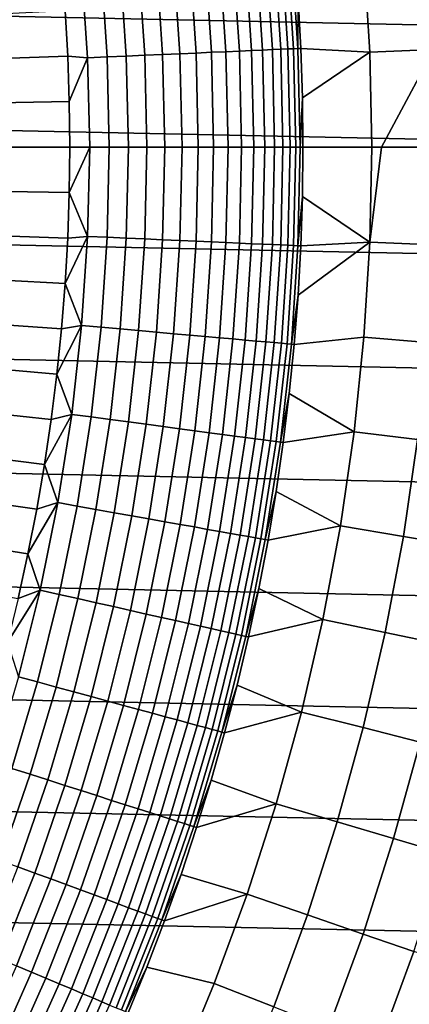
# Model space of a CAD drawing. Header units: metres. Extents: x -29 to 117, y -464 to 29.
# Tile 226 of 256: x 20.62 to 24.73, y -9.07 to 1.35. Entities that reach past the tile are written whole.
import ezdxf

# ---------------------------------------------------------------- set-up
doc = ezdxf.new("R2010")
doc.units = ezdxf.units.M
doc.layers.add('solid_24_501_056_XXX', color=7, linetype='CONTINUOUS')

msp = doc.modelspace()

# ---------------------------------------------------------------- linework, layer by layer
at = {"layer": 'solid_24_501_056_XXX'}
for points in [[(28.874641, 1.210391, -99.5), (-28.798632, 2.418251, -99.5), (-28.672085, 3.622384, -99.5), (28.798632, 2.418251, -99.5)], [(28.9, 0, -99.5), (-28.874641, 1.210391, -99.5), (-28.798632, 2.418251, -99.5), (28.874641, 1.210391, -99.5)], [(23.557653, 1.043055, 121.193291), (23.488459, 2.084068, 121.193291), (23.443235, 2.080055, 121.403885), (23.512297, 1.041047, 121.403885)], [(23.488459, 2.084068, 121.193291), (23.557653, 1.043055, 121.193291), (23.558895, 1.56594, 120.980194), (23.518488, 2.086727, 120.980194)], [(22.48255, 0.995453, 123.006828), (22.416512, 1.988957, 123.006828), (22.244411, 1.973687, 123.135521), (22.309942, 0.98781, 123.135521)], [(22.645485, 1.002667, 122.866074), (22.578968, 2.003371, 122.866074), (22.416512, 1.988957, 123.006828), (22.48255, 0.995453, 123.006828)], [(22.797907, 1.009416, 122.713974), (22.730944, 2.016855, 122.713974), (22.578968, 2.003371, 122.866074), (22.645485, 1.002667, 122.866074)], [(22.939034, 1.015664, 122.551315), (22.871655, 2.029341, 122.551315), (22.730944, 2.016855, 122.713974), (22.797907, 1.009416, 122.713974)], [(23.068132, 1.02138, 122.378937), (23.000376, 2.040761, 122.378937), (22.871655, 2.029341, 122.551315), (22.939034, 1.015664, 122.551315)], [(23.184542, 1.026535, 122.197731), (23.116442, 2.05106, 122.197731), (23.000376, 2.040761, 122.378937), (23.068132, 1.02138, 122.378937)], [(23.287657, 1.0311, 122.008636), (23.219255, 2.060182, 122.008636), (23.116442, 2.05106, 122.197731), (23.184542, 1.026535, 122.197731)], [(23.376949, 1.035054, 121.812614), (23.308285, 2.068081, 121.812614), (23.219255, 2.060182, 122.008636), (23.287657, 1.0311, 122.008636)], [(23.45196, 1.038375, 121.610687), (23.383074, 2.074717, 121.610687), (23.308285, 2.068081, 121.812614), (23.376949, 1.035054, 121.812614)], [(23.512297, 1.041047, 121.403885), (23.443235, 2.080055, 121.403885), (23.383074, 2.074717, 121.610687), (23.45196, 1.038375, 121.610687)], [(24.318119, 1.005805, 113.790924), (24.255781, 2.009891, 113.790924), (23.558895, 1.56594, 120.980194), (23.58777, 1.044386, 120.980194)], [(24.992455, 1.033696, 106.589211), (24.928387, 2.065625, 106.589211), (24.255781, 2.009891, 113.790924), (24.318119, 1.005805, 113.790924)], [(21.334473, 0.94462, 123.577095), (21.271807, 1.88739, 123.577095), (21.098953, 1.443016, 123.621208), (21.126331, 0.962416, 123.621208)], [(21.541252, 0.953775, 123.517342), (21.47798, 1.905683, 123.517342), (21.271807, 1.88739, 123.577095), (21.334473, 0.94462, 123.577095)], [(21.743216, 0.962718, 123.442886), (21.67935, 1.92355, 123.442886), (21.47798, 1.905683, 123.517342), (21.541252, 0.953775, 123.517342)], [(21.93932, 0.9714, 123.354111), (21.874878, 1.940899, 123.354111), (21.67935, 1.92355, 123.442886), (21.743216, 0.962718, 123.442886)], [(22.128555, 0.979779, 123.25148), (22.063557, 1.95764, 123.25148), (21.874878, 1.940899, 123.354111), (21.93932, 0.9714, 123.354111)], [(22.309942, 0.98781, 123.135521), (22.244411, 1.973687, 123.135521), (22.063557, 1.95764, 123.25148), (22.128555, 0.979779, 123.25148)], [(23.557653, 1.043055, 121.193291), (23.58777, 1.044386, 120.980194), (23.558895, 1.56594, 120.980194)], [(21.126331, 0.962416, 123.621208), (21.098953, 1.443016, 123.621208), (19.778769, 1.372789, 123.854294), (19.805199, 0.915594, 123.854294)], [(28.874641, -1.210391, -99.5), (-28.9, 0, -99.5), (-28.874641, 1.210391, -99.5), (28.9, 0, -99.5)], [(23.580734, 0, 121.193291), (23.557653, 1.043055, 121.193291), (23.512297, 1.041047, 121.403885), (23.535334, 0, 121.403885)], [(23.557653, 1.043055, 121.193291), (23.580734, 0, 121.193291), (23.605103, 0.522321, 120.980194), (23.58777, 1.044386, 120.980194)], [(24.318119, 1.005805, 113.790924), (23.58777, 1.044386, 120.980194), (23.605103, 0.522321, 120.980194)], [(21.142763, 0.481328, 123.621208), (21.126331, 0.962416, 123.621208), (19.805199, 0.915594, 123.854294), (19.821062, 0.457917, 123.854294)], [(21.334473, 0.94462, 123.577095), (21.126331, 0.962416, 123.621208), (21.142763, 0.481328, 123.621208)], [(21.358715, 0, 123.576256), (21.334473, 0.94462, 123.577095), (21.142763, 0.481328, 123.621208), (21.148241, 0, 123.621208)], [(21.565426, 0, 123.516327), (21.541252, 0.953775, 123.517342), (21.334473, 0.94462, 123.577095), (21.358715, 0, 123.576256)], [(21.767307, 0, 123.441742), (21.743216, 0.962718, 123.442886), (21.541252, 0.953775, 123.517342), (21.565426, 0, 123.516327)], [(21.963322, 0, 123.352867), (21.93932, 0.9714, 123.354111), (21.743216, 0.962718, 123.442886), (21.767307, 0, 123.441742)], [(22.15246, 0, 123.250168), (22.128555, 0.979779, 123.25148), (21.93932, 0.9714, 123.354111), (21.963322, 0, 123.352867)], [(22.333748, 0, 123.134178), (22.309942, 0.98781, 123.135521), (22.128555, 0.979779, 123.25148), (22.15246, 0, 123.250168)], [(22.504576, 0, 123.006828), (22.48255, 0.995453, 123.006828), (22.309942, 0.98781, 123.135521), (22.333748, 0, 123.134178)], [(22.667671, 0, 122.866074), (22.645485, 1.002667, 122.866074), (22.48255, 0.995453, 123.006828), (22.504576, 0, 123.006828)], [(22.820244, 0, 122.713974), (22.797907, 1.009416, 122.713974), (22.645485, 1.002667, 122.866074), (22.667671, 0, 122.866074)], [(22.961508, 0, 122.551315), (22.939034, 1.015664, 122.551315), (22.797907, 1.009416, 122.713974), (22.820244, 0, 122.713974)], [(23.090733, 0, 122.378937), (23.068132, 1.02138, 122.378937), (22.939034, 1.015664, 122.551315), (22.961508, 0, 122.551315)], [(23.207256, 0, 122.197731), (23.184542, 1.026535, 122.197731), (23.068132, 1.02138, 122.378937), (23.090733, 0, 122.378937)], [(23.310472, 0, 122.008636), (23.287657, 1.0311, 122.008636), (23.184542, 1.026535, 122.197731), (23.207256, 0, 122.197731)], [(23.399853, 0, 121.812614), (23.376949, 1.035054, 121.812614), (23.287657, 1.0311, 122.008636), (23.310472, 0, 122.008636)], [(23.474936, 0, 121.610687), (23.45196, 1.038375, 121.610687), (23.376949, 1.035054, 121.812614), (23.399853, 0, 121.812614)], [(23.535334, 0, 121.403885), (23.512297, 1.041047, 121.403885), (23.45196, 1.038375, 121.610687), (23.474936, 0, 121.610687)], [(24.338911, 0, 113.790924), (24.318119, 1.005805, 113.790924), (23.605103, 0.522321, 120.980194), (23.61088, 0, 120.980194)], [(24.440449, 0, 112.7435), (24.992455, 1.033696, 106.589211), (24.318119, 1.005805, 113.790924), (24.338911, 0, 113.790924)], [(24.440449, 0, 112.7435), (25.013823, 0, 106.589211), (24.992455, 1.033696, 106.589211)], [(23.580734, 0, 121.193291), (23.61088, 0, 120.980194), (23.605103, 0.522321, 120.980194)], [(19.821062, 0.457917, 123.854294), (19.826351, 0, 123.854294), (21.148241, 0, 123.621208), (21.142763, 0.481328, 123.621208)], [(28.798632, -2.418251, -99.5), (-28.874641, -1.210391, -99.5), (-28.9, 0, -99.5), (28.874641, -1.210391, -99.5)], [(21.142761, -0.481347, 123.621208), (21.148241, 0, 123.621208), (19.826351, 0, 123.854294), (19.821064, -0.457913, 123.854294)], [(21.358715, 0, 123.576256), (21.148241, 0, 123.621208), (21.142761, -0.481347, 123.621208)], [(21.334473, -0.94462, 123.577095), (21.358715, 0, 123.576256), (21.142761, -0.481347, 123.621208)], [(21.541252, -0.953775, 123.517342), (21.565426, 0, 123.516327), (21.358715, 0, 123.576256), (21.334473, -0.94462, 123.577095)], [(21.743216, -0.962717, 123.442886), (21.767307, 0, 123.441742), (21.565426, 0, 123.516327), (21.541252, -0.953775, 123.517342)], [(21.93932, -0.9714, 123.354111), (21.963322, 0, 123.352867), (21.767307, 0, 123.441742), (21.743216, -0.962717, 123.442886)], [(22.128555, -0.979779, 123.25148), (22.15246, 0, 123.250168), (21.963322, 0, 123.352867), (21.93932, -0.9714, 123.354111)], [(22.309942, -0.98781, 123.135521), (22.333748, 0, 123.134178), (22.15246, 0, 123.250168), (22.128555, -0.979779, 123.25148)], [(22.48255, -0.995453, 123.006828), (22.504576, 0, 123.006828), (22.333748, 0, 123.134178), (22.309942, -0.98781, 123.135521)], [(22.645485, -1.002667, 122.866074), (22.667671, 0, 122.866074), (22.504576, 0, 123.006828), (22.48255, -0.995453, 123.006828)], [(22.797907, -1.009416, 122.713974), (22.820244, 0, 122.713974), (22.667671, 0, 122.866074), (22.645485, -1.002667, 122.866074)], [(22.939034, -1.015664, 122.551315), (22.961508, 0, 122.551315), (22.820244, 0, 122.713974), (22.797907, -1.009416, 122.713974)], [(23.068132, -1.02138, 122.378937), (23.090733, 0, 122.378937), (22.961508, 0, 122.551315), (22.939034, -1.015664, 122.551315)], [(23.184542, -1.026535, 122.197731), (23.207256, 0, 122.197731), (23.090733, 0, 122.378937), (23.068132, -1.02138, 122.378937)], [(23.287657, -1.0311, 122.008636), (23.310472, 0, 122.008636), (23.207256, 0, 122.197731), (23.184542, -1.026535, 122.197731)], [(23.376949, -1.035054, 121.812614), (23.399853, 0, 121.812614), (23.310472, 0, 122.008636), (23.287657, -1.0311, 122.008636)], [(23.45196, -1.038375, 121.610687), (23.474936, 0, 121.610687), (23.399853, 0, 121.812614), (23.376949, -1.035054, 121.812614)], [(23.512297, -1.041047, 121.403885), (23.535334, 0, 121.403885), (23.474936, 0, 121.610687), (23.45196, -1.038375, 121.610687)], [(23.557653, -1.043055, 121.193291), (23.580734, 0, 121.193291), (23.535334, 0, 121.403885), (23.512297, -1.041047, 121.403885)], [(23.580734, 0, 121.193291), (23.557653, -1.043055, 121.193291), (23.605103, -0.522321, 120.980194), (23.61088, 0, 120.980194)], [(24.318119, -1.005805, 113.790924), (24.338911, 0, 113.790924), (23.61088, 0, 120.980194), (23.605103, -0.522321, 120.980194)], [(24.318119, -1.005805, 113.790924), (24.440449, 0, 112.7435), (24.338911, 0, 113.790924)], [(24.992455, -1.033696, 106.589211), (25.013823, 0, 106.589211), (24.440449, 0, 112.7435), (24.318119, -1.005805, 113.790924)], [(21.142761, -0.481347, 123.621208), (19.821064, -0.457913, 123.854294), (19.805199, -0.915587, 123.854294), (21.126329, -0.962452, 123.621208)], [(21.334473, -0.94462, 123.577095), (21.142761, -0.481347, 123.621208), (21.126329, -0.962452, 123.621208)], [(23.557653, -1.043055, 121.193291), (23.58777, -1.044386, 120.980194), (23.605103, -0.522321, 120.980194)], [(24.318119, -1.005805, 113.790924), (23.605103, -0.522321, 120.980194), (23.58777, -1.044386, 120.980194)], [(21.126329, -0.962452, 123.621208), (19.805199, -0.915587, 123.854294), (19.778769, -1.372779, 123.854294), (21.098949, -1.443066, 123.621208)], [(21.334473, -0.94462, 123.577095), (21.126329, -0.962452, 123.621208), (21.098949, -1.443066, 123.621208)], [(21.271807, -1.88739, 123.577095), (21.334473, -0.94462, 123.577095), (21.098949, -1.443066, 123.621208)], [(21.47798, -1.905683, 123.517342), (21.541252, -0.953775, 123.517342), (21.334473, -0.94462, 123.577095), (21.271807, -1.88739, 123.577095)], [(21.67935, -1.92355, 123.442886), (21.743216, -0.962717, 123.442886), (21.541252, -0.953775, 123.517342), (21.47798, -1.905683, 123.517342)], [(21.874878, -1.940899, 123.354111), (21.93932, -0.9714, 123.354111), (21.743216, -0.962717, 123.442886), (21.67935, -1.92355, 123.442886)], [(22.063557, -1.95764, 123.25148), (22.128555, -0.979779, 123.25148), (21.93932, -0.9714, 123.354111), (21.874878, -1.940899, 123.354111)], [(22.244411, -1.973687, 123.135521), (22.309942, -0.98781, 123.135521), (22.128555, -0.979779, 123.25148), (22.063557, -1.95764, 123.25148)], [(22.416512, -1.988957, 123.006828), (22.48255, -0.995453, 123.006828), (22.309942, -0.98781, 123.135521), (22.244411, -1.973687, 123.135521)], [(22.578968, -2.003371, 122.866074), (22.645485, -1.002667, 122.866074), (22.48255, -0.995453, 123.006828), (22.416512, -1.988957, 123.006828)], [(22.730944, -2.016855, 122.713974), (22.797907, -1.009416, 122.713974), (22.645485, -1.002667, 122.866074), (22.578968, -2.003371, 122.866074)], [(22.871655, -2.029341, 122.551315), (22.939034, -1.015664, 122.551315), (22.797907, -1.009416, 122.713974), (22.730944, -2.016855, 122.713974)], [(23.000376, -2.040761, 122.378937), (23.068132, -1.02138, 122.378937), (22.939034, -1.015664, 122.551315), (22.871655, -2.029341, 122.551315)], [(23.116442, -2.05106, 122.197731), (23.184542, -1.026535, 122.197731), (23.068132, -1.02138, 122.378937), (23.000376, -2.040761, 122.378937)], [(23.219255, -2.060182, 122.008636), (23.287657, -1.0311, 122.008636), (23.184542, -1.026535, 122.197731), (23.116442, -2.05106, 122.197731)], [(23.308285, -2.068081, 121.812614), (23.376949, -1.035054, 121.812614), (23.287657, -1.0311, 122.008636), (23.219255, -2.060182, 122.008636)], [(23.383074, -2.074717, 121.610687), (23.45196, -1.038375, 121.610687), (23.376949, -1.035054, 121.812614), (23.308285, -2.068081, 121.812614)], [(23.443235, -2.080055, 121.403885), (23.512297, -1.041047, 121.403885), (23.45196, -1.038375, 121.610687), (23.383074, -2.074717, 121.610687)], [(23.488459, -2.084068, 121.193291), (23.557653, -1.043055, 121.193291), (23.512297, -1.041047, 121.403885), (23.443235, -2.080055, 121.403885)], [(24.318119, -1.005805, 113.790924), (23.558895, -1.56594, 120.980194), (23.518488, -2.086728, 120.980194), (24.255781, -2.009891, 113.790924)], [(24.318119, -1.005805, 113.790924), (23.58777, -1.044386, 120.980194), (23.558895, -1.56594, 120.980194)], [(24.928387, -2.065625, 106.589211), (24.992455, -1.033696, 106.589211), (24.318119, -1.005805, 113.790924), (24.255781, -2.009891, 113.790924)], [(23.557653, -1.043055, 121.193291), (23.488459, -2.084068, 121.193291), (23.558895, -1.56594, 120.980194), (23.58777, -1.044386, 120.980194)], [(-28.874641, -1.210391, -99.5), (28.798632, -2.418251, -99.5), (28.672085, -3.622384, -99.5), (-28.798632, -2.418251, -99.5)], [(21.098949, -1.443066, 123.621208), (19.778769, -1.372779, 123.854294), (19.741785, -1.829245, 123.854294), (21.060637, -1.922939, 123.621208)], [(21.271807, -1.88739, 123.577095), (21.098949, -1.443066, 123.621208), (21.060637, -1.922939, 123.621208)], [(23.488459, -2.084068, 121.193291), (23.518488, -2.086728, 120.980194), (23.558895, -1.56594, 120.980194)], [(21.060637, -1.922939, 123.621208), (19.741785, -1.829245, 123.854294), (19.694267, -2.284742, 123.854294), (21.01141, -2.401824, 123.621208)], [(21.271807, -1.88739, 123.577095), (21.060637, -1.922939, 123.621208), (21.01141, -2.401824, 123.621208)], [(21.167501, -2.826466, 123.577095), (21.271807, -1.88739, 123.577095), (21.01141, -2.401824, 123.621208)], [(21.372663, -2.853861, 123.517342), (21.47798, -1.905683, 123.517342), (21.271807, -1.88739, 123.577095), (21.167501, -2.826466, 123.577095)], [(21.573046, -2.880618, 123.442886), (21.67935, -1.92355, 123.442886), (21.47798, -1.905683, 123.517342), (21.372663, -2.853861, 123.517342)], [(21.767616, -2.906599, 123.354111), (21.874878, -1.940899, 123.354111), (21.67935, -1.92355, 123.442886), (21.573046, -2.880618, 123.442886)], [(21.955368, -2.931669, 123.25148), (22.063557, -1.95764, 123.25148), (21.874878, -1.940899, 123.354111), (21.767616, -2.906599, 123.354111)], [(22.135338, -2.9557, 123.135521), (22.244411, -1.973687, 123.135521), (22.063557, -1.95764, 123.25148), (21.955368, -2.931669, 123.25148)], [(22.306593, -2.978567, 123.006828), (22.416512, -1.988957, 123.006828), (22.244411, -1.973687, 123.135521), (22.135338, -2.9557, 123.135521)], [(22.468252, -3.000154, 122.866074), (22.578968, -2.003371, 122.866074), (22.416512, -1.988957, 123.006828), (22.306593, -2.978567, 123.006828)], [(22.619484, -3.020347, 122.713974), (22.730944, -2.016855, 122.713974), (22.578968, -2.003371, 122.866074), (22.468252, -3.000154, 122.866074)], [(22.759504, -3.039044, 122.551315), (22.871655, -2.029341, 122.551315), (22.730944, -2.016855, 122.713974), (22.619484, -3.020347, 122.713974)], [(22.887592, -3.056148, 122.378937), (23.000376, -2.040761, 122.378937), (22.871655, -2.029341, 122.551315), (22.759504, -3.039044, 122.551315)], [(23.00309, -3.07157, 122.197731), (23.116442, -2.05106, 122.197731), (23.000376, -2.040761, 122.378937), (22.887592, -3.056148, 122.378937)], [(23.1054, -3.085231, 122.008636), (23.219255, -2.060182, 122.008636), (23.116442, -2.05106, 122.197731), (23.00309, -3.07157, 122.197731)], [(23.193995, -3.097061, 121.812614), (23.308285, -2.068081, 121.812614), (23.219255, -2.060182, 122.008636), (23.1054, -3.085231, 122.008636)], [(23.268415, -3.106998, 121.610687), (23.383074, -2.074717, 121.610687), (23.308285, -2.068081, 121.812614), (23.193995, -3.097061, 121.812614)], [(23.328281, -3.114992, 121.403885), (23.443235, -2.080055, 121.403885), (23.383074, -2.074717, 121.610687), (23.268415, -3.106998, 121.610687)], [(23.373283, -3.121001, 121.193291), (23.488459, -2.084068, 121.193291), (23.443235, -2.080055, 121.403885), (23.328281, -3.114992, 121.403885)], [(24.152002, -3.010544, 113.790924), (24.255781, -2.009891, 113.790924), (23.518488, -2.086728, 120.980194), (23.46657, -2.606494, 120.980194)], [(24.821732, -3.094026, 106.589211), (24.928387, -2.065625, 106.589211), (24.255781, -2.009891, 113.790924), (24.152002, -3.010544, 113.790924)], [(23.488459, -2.084068, 121.193291), (23.373283, -3.121001, 121.193291), (23.46657, -2.606494, 120.980194), (23.518488, -2.086728, 120.980194)], [(21.01141, -2.401824, 123.621208), (19.694267, -2.284742, 123.854294), (19.63624, -2.739028, 123.854294), (20.951294, -2.879474, 123.621208)], [(-28.798632, -2.418251, -99.5), (28.672085, -3.622384, -99.5), (28.495304, -4.819527, -99.5), (-28.672085, -3.622384, -99.5)], [(21.167501, -2.826466, 123.577095), (21.01141, -2.401824, 123.621208), (20.951294, -2.879474, 123.621208)], [(23.373283, -3.121001, 121.193291), (23.403166, -3.124984, 120.980194), (23.46657, -2.606494, 120.980194)], [(24.152002, -3.010544, 113.790924), (23.46657, -2.606494, 120.980194), (23.403166, -3.124984, 120.980194)], [(20.951294, -2.879474, 123.621208), (19.63624, -2.739028, 123.854294), (19.567736, -3.191856, 123.854294), (20.88032, -3.355637, 123.621208)], [(21.167501, -2.826466, 123.577095), (20.951294, -2.879474, 123.621208), (20.88032, -3.355637, 123.621208)], [(21.021759, -3.760009, 123.577095), (21.167501, -2.826466, 123.577095), (20.88032, -3.355637, 123.621208)], [(21.225508, -3.796452, 123.517342), (21.372663, -2.853861, 123.517342), (21.167501, -2.826466, 123.577095), (21.021759, -3.760009, 123.577095)], [(21.424511, -3.832047, 123.442886), (21.573046, -2.880618, 123.442886), (21.372663, -2.853861, 123.517342), (21.225508, -3.796452, 123.517342)], [(21.617741, -3.866608, 123.354111), (21.767616, -2.906599, 123.354111), (21.573046, -2.880618, 123.442886), (21.424511, -3.832047, 123.442886)], [(21.804201, -3.899959, 123.25148), (21.955368, -2.931669, 123.25148), (21.767616, -2.906599, 123.354111), (21.617741, -3.866608, 123.354111)], [(21.982931, -3.931927, 123.135521), (22.135338, -2.9557, 123.135521), (21.955368, -2.931669, 123.25148), (21.804201, -3.899959, 123.25148)], [(22.153008, -3.962347, 123.006828), (22.306593, -2.978567, 123.006828), (22.135338, -2.9557, 123.135521), (21.982931, -3.931927, 123.135521)], [(22.313555, -3.991063, 122.866074), (22.468252, -3.000154, 122.866074), (22.306593, -2.978567, 123.006828), (22.153008, -3.962347, 123.006828)], [(22.463743, -4.017926, 122.713974), (22.619484, -3.020347, 122.713974), (22.468252, -3.000154, 122.866074), (22.313555, -3.991063, 122.866074)], [(24.00696, -4.006053, 113.790924), (24.152002, -3.010544, 113.790924), (23.403166, -3.124984, 120.980194), (23.328308, -3.641945, 120.980194)], [(24.672667, -4.11714, 106.589211), (24.821732, -3.094026, 106.589211), (24.152002, -3.010544, 113.790924), (24.00696, -4.006053, 113.790924)], [(22.6028, -4.042799, 122.551315), (22.759504, -3.039044, 122.551315), (22.619484, -3.020347, 122.713974), (22.463743, -4.017926, 122.713974)], [(22.730007, -4.065551, 122.378937), (22.887592, -3.056148, 122.378937), (22.759504, -3.039044, 122.551315), (22.6028, -4.042799, 122.551315)], [(22.844709, -4.086067, 122.197731), (23.00309, -3.07157, 122.197731), (22.887592, -3.056148, 122.378937), (22.730007, -4.065551, 122.378937)], [(22.946314, -4.10424, 122.008636), (23.1054, -3.085231, 122.008636), (23.00309, -3.07157, 122.197731), (22.844709, -4.086067, 122.197731)], [(23.034298, -4.119977, 121.812614), (23.193995, -3.097061, 121.812614), (23.1054, -3.085231, 122.008636), (22.946314, -4.10424, 122.008636)], [(23.108208, -4.133197, 121.610687), (23.268415, -3.106998, 121.610687), (23.193995, -3.097061, 121.812614), (23.034298, -4.119977, 121.812614)], [(23.167662, -4.143831, 121.403885), (23.328281, -3.114992, 121.403885), (23.268415, -3.106998, 121.610687), (23.108208, -4.133197, 121.610687)], [(23.212353, -4.151824, 121.193291), (23.373283, -3.121001, 121.193291), (23.328281, -3.114992, 121.403885), (23.167662, -4.143831, 121.403885)], [(23.373283, -3.121001, 121.193291), (23.212353, -4.151824, 121.193291), (23.328308, -3.641945, 120.980194), (23.403166, -3.124984, 120.980194)], [(25.285198, -4.219353, 99.382652), (25.437963, -3.170839, 99.382652), (24.821732, -3.094026, 106.589211), (24.672667, -4.11714, 106.589211)], [(20.88032, -3.355637, 123.621208), (19.567736, -3.191856, 123.854294), (19.488789, -3.642983, 123.854294), (20.798527, -3.830065, 123.621208)], [(21.021759, -3.760009, 123.577095), (20.88032, -3.355637, 123.621208), (20.798527, -3.830065, 123.621208)], [(-28.672085, -3.622384, -99.5), (28.495304, -4.819527, -99.5), (28.268473, -6.008511, -99.5), (-28.495304, -4.819527, -99.5)], [(20.798527, -3.830065, 123.621208), (19.488789, -3.642983, 123.854294), (19.399443, -4.092165, 123.854294), (20.705952, -4.302513, 123.621208)], [(23.212353, -4.151824, 121.193291), (23.242031, -4.157123, 120.980194), (23.328308, -3.641945, 120.980194)], [(24.00696, -4.006053, 113.790924), (23.328308, -3.641945, 120.980194), (23.242031, -4.157123, 120.980194)], [(21.021759, -3.760009, 123.577095), (20.798527, -3.830065, 123.621208), (20.705952, -4.302513, 123.621208)], [(20.834866, -4.686192, 123.577095), (21.021759, -3.760009, 123.577095), (20.705952, -4.302513, 123.621208)], [(21.036804, -4.731612, 123.517342), (21.225508, -3.796452, 123.517342), (21.021759, -3.760009, 123.577095), (20.834866, -4.686192, 123.577095)], [(21.234037, -4.775974, 123.442886), (21.424511, -3.832047, 123.442886), (21.225508, -3.796452, 123.517342), (21.036804, -4.731612, 123.517342)], [(21.42555, -4.819048, 123.354111), (21.617741, -3.866608, 123.354111), (21.424511, -3.832047, 123.442886), (21.234037, -4.775974, 123.442886)], [(21.610352, -4.860615, 123.25148), (21.804201, -3.899959, 123.25148), (21.617741, -3.866608, 123.354111), (21.42555, -4.819048, 123.354111)], [(21.787493, -4.900457, 123.135521), (21.982931, -3.931927, 123.135521), (21.804201, -3.899959, 123.25148), (21.610352, -4.860615, 123.25148)], [(21.956057, -4.938371, 123.006828), (22.153008, -3.962347, 123.006828), (21.982931, -3.931927, 123.135521), (21.787493, -4.900457, 123.135521)], [(22.115177, -4.97416, 122.866074), (22.313555, -3.991063, 122.866074), (22.153008, -3.962347, 123.006828), (21.956057, -4.938371, 123.006828)], [(22.26403, -5.00764, 122.713974), (22.463743, -4.017926, 122.713974), (22.313555, -3.991063, 122.866074), (22.115177, -4.97416, 122.866074)], [(22.401852, -5.038639, 122.551315), (22.6028, -4.042799, 122.551315), (22.463743, -4.017926, 122.713974), (22.26403, -5.00764, 122.713974)], [(22.527927, -5.066996, 122.378937), (22.730007, -4.065551, 122.378937), (22.6028, -4.042799, 122.551315), (22.401852, -5.038639, 122.551315)], [(23.820902, -4.994718, 113.790924), (24.00696, -4.006053, 113.790924), (23.242031, -4.157123, 120.980194), (23.144379, -4.670267, 120.980194)], [(24.481449, -5.13322, 106.589211), (24.672667, -4.11714, 106.589211), (24.00696, -4.006053, 113.790924), (23.820902, -4.994718, 113.790924)], [(20.705952, -4.302513, 123.621208), (19.399443, -4.092165, 123.854294), (19.299746, -4.539167, 123.854294), (20.602648, -4.772737, 123.621208)], [(22.641609, -5.092566, 122.197731), (22.844709, -4.086067, 122.197731), (22.730007, -4.065551, 122.378937), (22.527927, -5.066996, 122.378937)], [(22.742311, -5.115215, 122.008636), (22.946314, -4.10424, 122.008636), (22.844709, -4.086067, 122.197731), (22.641609, -5.092566, 122.197731)], [(22.829514, -5.134829, 121.812614), (23.034298, -4.119977, 121.812614), (22.946314, -4.10424, 122.008636), (22.742311, -5.115215, 122.008636)], [(22.902765, -5.151305, 121.610687), (23.108208, -4.133197, 121.610687), (23.034298, -4.119977, 121.812614), (22.829514, -5.134829, 121.812614)], [(22.961691, -5.164558, 121.403885), (23.167662, -4.143831, 121.403885), (23.108208, -4.133197, 121.610687), (22.902765, -5.151305, 121.610687)], [(23.005985, -5.174521, 121.193291), (23.212353, -4.151824, 121.193291), (23.167662, -4.143831, 121.403885), (22.961691, -5.164558, 121.403885)], [(23.212353, -4.151824, 121.193291), (23.005985, -5.174521, 121.193291), (23.144379, -4.670267, 120.980194), (23.242031, -4.157123, 120.980194)], [(25.089235, -5.260659, 99.382652), (25.285198, -4.219353, 99.382652), (24.672667, -4.11714, 106.589211), (24.481449, -5.13322, 106.589211)], [(20.834866, -4.686192, 123.577095), (20.705952, -4.302513, 123.621208), (20.602648, -4.772737, 123.621208)], [(20.834866, -4.686192, 123.577095), (20.602648, -4.772737, 123.621208), (20.488665, -5.24049, 123.621208)], [(20.607187, -5.603201, 123.577095), (20.834866, -4.686192, 123.577095), (20.488665, -5.24049, 123.621208)], [(20.806919, -5.657509, 123.517342), (21.036804, -4.731612, 123.517342), (20.834866, -4.686192, 123.577095), (20.607187, -5.603201, 123.577095)], [(23.005985, -5.174521, 121.193291), (23.0354, -5.181125, 120.980194), (23.144379, -4.670267, 120.980194)], [(23.820902, -4.994718, 113.790924), (23.144379, -4.670267, 120.980194), (23.0354, -5.181125, 120.980194)], [(21.001997, -5.710552, 123.442886), (21.234037, -4.775974, 123.442886), (21.036804, -4.731612, 123.517342), (20.806919, -5.657509, 123.517342)], [(21.191416, -5.762055, 123.354111), (21.42555, -4.819048, 123.354111), (21.234037, -4.775974, 123.442886), (21.001997, -5.710552, 123.442886)], [(-28.495304, -4.819527, -99.5), (28.268473, -6.008511, -99.5), (27.991997, -7.187365, -99.5), (-28.268473, -6.008511, -99.5)], [(21.374199, -5.811755, 123.25148), (21.610352, -4.860615, 123.25148), (21.42555, -4.819048, 123.354111), (21.191416, -5.762055, 123.354111)], [(21.549404, -5.859395, 123.135521), (21.787493, -4.900457, 123.135521), (21.610352, -4.860615, 123.25148), (21.374199, -5.811755, 123.25148)], [(21.716127, -5.904727, 123.006828), (21.956057, -4.938371, 123.006828), (21.787493, -4.900457, 123.135521), (21.549404, -5.859395, 123.135521)], [(21.873507, -5.94752, 122.866074), (22.115177, -4.97416, 122.866074), (21.956057, -4.938371, 123.006828), (21.716127, -5.904727, 123.006828)], [(22.020735, -5.987552, 122.713974), (22.26403, -5.00764, 122.713974), (22.115177, -4.97416, 122.866074), (21.873507, -5.94752, 122.866074)], [(23.594147, -5.974849, 113.790924), (23.820902, -4.994718, 113.790924), (23.0354, -5.181125, 120.980194), (22.915146, -5.689446, 120.980194)], [(24.248405, -6.140531, 106.589211), (24.481449, -5.13322, 106.589211), (23.820902, -4.994718, 113.790924), (23.594147, -5.974849, 113.790924)], [(22.157049, -6.024616, 122.551315), (22.401852, -5.038639, 122.551315), (22.26403, -5.00764, 122.713974), (22.020735, -5.987552, 122.713974)], [(22.281748, -6.058522, 122.378937), (22.527927, -5.066996, 122.378937), (22.401852, -5.038639, 122.551315), (22.157049, -6.024616, 122.551315)], [(22.394188, -6.089095, 122.197731), (22.641609, -5.092566, 122.197731), (22.527927, -5.066996, 122.378937), (22.281748, -6.058522, 122.378937)], [(22.493788, -6.116178, 122.008636), (22.742311, -5.115215, 122.008636), (22.641609, -5.092566, 122.197731), (22.394188, -6.089095, 122.197731)], [(22.580038, -6.139629, 121.812614), (22.829514, -5.134829, 121.812614), (22.742311, -5.115215, 122.008636), (22.493788, -6.116178, 122.008636)], [(22.652489, -6.159329, 121.610687), (22.902765, -5.151305, 121.610687), (22.829514, -5.134829, 121.812614), (22.580038, -6.139629, 121.812614)], [(22.71077, -6.175176, 121.403885), (22.961691, -5.164558, 121.403885), (22.902765, -5.151305, 121.610687), (22.652489, -6.159329, 121.610687)], [(22.75458, -6.187088, 121.193291), (23.005985, -5.174521, 121.193291), (22.961691, -5.164558, 121.403885), (22.71077, -6.175176, 121.403885)], [(23.005985, -5.174521, 121.193291), (22.75458, -6.187088, 121.193291), (22.915146, -5.689446, 120.980194), (23.0354, -5.181125, 120.980194)], [(24.850405, -6.292977, 99.382652), (25.089235, -5.260659, 99.382652), (24.481449, -5.13322, 106.589211), (24.248405, -6.140531, 106.589211)], [(20.536303, -6.572331, 123.517342), (20.806919, -5.657509, 123.517342), (20.607187, -5.603201, 123.577095), (20.339169, -6.509241, 123.577095)], [(20.728844, -6.633951, 123.442886), (21.001997, -5.710552, 123.442886), (20.806919, -5.657509, 123.517342), (20.536303, -6.572331, 123.517342)], [(20.9158, -6.693783, 123.354111), (21.191416, -5.762055, 123.354111), (21.001997, -5.710552, 123.442886), (20.728844, -6.633951, 123.442886)], [(22.75458, -6.187088, 121.193291), (22.783674, -6.194984, 120.980194), (22.915146, -5.689446, 120.980194)], [(23.594147, -5.974849, 113.790924), (22.915146, -5.689446, 120.980194), (22.783674, -6.194984, 120.980194)], [(21.096205, -6.751519, 123.25148), (21.374199, -5.811755, 123.25148), (21.191416, -5.762055, 123.354111), (20.9158, -6.693783, 123.354111)], [(21.269131, -6.806862, 123.135521), (21.549404, -5.859395, 123.135521), (21.374199, -5.811755, 123.25148), (21.096205, -6.751519, 123.25148)], [(21.433685, -6.859525, 123.006828), (21.716127, -5.904727, 123.006828), (21.549404, -5.859395, 123.135521), (21.269131, -6.806862, 123.135521)], [(21.58902, -6.909237, 122.866074), (21.873507, -5.94752, 122.866074), (21.716127, -5.904727, 123.006828), (21.433685, -6.859525, 123.006828)], [(-28.268473, -6.008511, -99.5), (27.991997, -7.187365, -99.5), (27.666569, -8.352916, -99.5), (-27.991997, -7.187365, -99.5)], [(21.734331, -6.955742, 122.713974), (22.020735, -5.987552, 122.713974), (21.873507, -5.94752, 122.866074), (21.58902, -6.909237, 122.866074)], [(21.868874, -6.9988, 122.551315), (22.157049, -6.024616, 122.551315), (22.020735, -5.987552, 122.713974), (21.734331, -6.955742, 122.713974)], [(21.991949, -7.038188, 122.378937), (22.281748, -6.058522, 122.378937), (22.157049, -6.024616, 122.551315), (21.868874, -6.9988, 122.551315)], [(23.32708, -6.944773, 113.790924), (23.594147, -5.974849, 113.790924), (22.783674, -6.194984, 120.980194), (22.641054, -6.69749, 120.980194)], [(23.973934, -7.13735, 106.589211), (24.248405, -6.140531, 106.589211), (23.594147, -5.974849, 113.790924), (23.32708, -6.944773, 113.790924)], [(22.102928, -7.073705, 122.197731), (22.394188, -6.089095, 122.197731), (22.281748, -6.058522, 122.378937), (21.991949, -7.038188, 122.378937)], [(22.201233, -7.105166, 122.008636), (22.493788, -6.116178, 122.008636), (22.394188, -6.089095, 122.197731), (22.102928, -7.073705, 122.197731)], [(22.28636, -7.13241, 121.812614), (22.580038, -6.139629, 121.812614), (22.493788, -6.116178, 122.008636), (22.201233, -7.105166, 122.008636)], [(22.35787, -7.155296, 121.610687), (22.652489, -6.159329, 121.610687), (22.580038, -6.139629, 121.812614), (22.28636, -7.13241, 121.812614)], [(24.56912, -7.314544, 99.382652), (24.850405, -6.292977, 99.382652), (24.248405, -6.140531, 106.589211), (23.973934, -7.13735, 106.589211)], [(22.415394, -7.173705, 121.403885), (22.71077, -6.175176, 121.403885), (22.652489, -6.159329, 121.610687), (22.35787, -7.155296, 121.610687)], [(22.458633, -7.187543, 121.193291), (22.75458, -6.187088, 121.193291), (22.71077, -6.175176, 121.403885), (22.415394, -7.173705, 121.403885)], [(22.75458, -6.187088, 121.193291), (22.458633, -7.187543, 121.193291), (22.641054, -6.69749, 120.980194), (22.783674, -6.194984, 120.980194)], [(25.112604, -7.476346, 92.171654), (25.40011, -6.432182, 92.171654), (24.850405, -6.292977, 99.382652), (24.56912, -7.314544, 99.382652)], [(20.415113, -7.544364, 123.442886), (20.728844, -6.633951, 123.442886), (20.536303, -6.572331, 123.517342), (20.225487, -7.474288, 123.517342)], [(20.599239, -7.612407, 123.354111), (20.9158, -6.693783, 123.354111), (20.728844, -6.633951, 123.442886), (20.415113, -7.544364, 123.442886)], [(20.776915, -7.678067, 123.25148), (21.096205, -6.751519, 123.25148), (20.9158, -6.693783, 123.354111), (20.599239, -7.612407, 123.354111)], [(20.947224, -7.741004, 123.135521), (21.269131, -6.806862, 123.135521), (21.096205, -6.751519, 123.25148), (20.776915, -7.678067, 123.25148)], [(22.458633, -7.187543, 121.193291), (22.48735, -7.196719, 120.980194), (22.641054, -6.69749, 120.980194)], [(23.32708, -6.944773, 113.790924), (22.641054, -6.69749, 120.980194), (22.48735, -7.196719, 120.980194)], [(21.109287, -7.800894, 123.006828), (21.433685, -6.859525, 123.006828), (21.269131, -6.806862, 123.135521), (20.947224, -7.741004, 123.135521)], [(21.26227, -7.857429, 122.866074), (21.58902, -6.909237, 122.866074), (21.433685, -6.859525, 123.006828), (21.109287, -7.800894, 123.006828)], [(21.405382, -7.910316, 122.713974), (21.734331, -6.955742, 122.713974), (21.58902, -6.909237, 122.866074), (21.26227, -7.857429, 122.866074)], [(21.537888, -7.959283, 122.551315), (21.868874, -6.9988, 122.551315), (21.734331, -6.955742, 122.713974), (21.405382, -7.910316, 122.713974)], [(23.32708, -6.944773, 113.790924), (22.48735, -7.196719, 120.980194), (22.322641, -7.692425, 120.980194), (23.020161, -7.902831, 113.790924)], [(23.658504, -8.121975, 106.589211), (23.973934, -7.13735, 106.589211), (23.32708, -6.944773, 113.790924), (23.020161, -7.902831, 113.790924)], [(21.659101, -8.004078, 122.378937), (21.991949, -7.038188, 122.378937), (21.868874, -6.9988, 122.551315), (21.537888, -7.959283, 122.551315)], [(21.7684, -8.044468, 122.197731), (22.102928, -7.073705, 122.197731), (21.991949, -7.038188, 122.378937), (21.659101, -8.004078, 122.378937)], [(21.865217, -8.080247, 122.008636), (22.201233, -7.105166, 122.008636), (22.102928, -7.073705, 122.197731), (21.7684, -8.044468, 122.197731)], [(21.949057, -8.11123, 121.812614), (22.28636, -7.13241, 121.812614), (22.201233, -7.105166, 122.008636), (21.865217, -8.080247, 122.008636)], [(22.019484, -8.137256, 121.610687), (22.35787, -7.155296, 121.610687), (22.28636, -7.13241, 121.812614), (21.949057, -8.11123, 121.812614)], [(22.076136, -8.158192, 121.403885), (22.415394, -7.173705, 121.403885), (22.35787, -7.155296, 121.610687), (22.019484, -8.137256, 121.610687)], [(22.118723, -8.173929, 121.193291), (22.458633, -7.187543, 121.193291), (22.415394, -7.173705, 121.403885), (22.076136, -8.158192, 121.403885)], [(24.245859, -8.323614, 99.382652), (24.56912, -7.314544, 99.382652), (23.973934, -7.13735, 106.589211), (23.658504, -8.121975, 106.589211)], [(-27.991997, -7.187365, -99.5), (27.666569, -8.352916, -99.5), (27.292519, -9.504066, -99.5), (-27.666569, -8.352916, -99.5)], [(22.458633, -7.187543, 121.193291), (22.118723, -8.173929, 121.193291), (22.322641, -7.692425, 120.980194), (22.48735, -7.196719, 120.980194)], [(24.782192, -8.507737, 92.171654), (25.112604, -7.476346, 92.171654), (24.56912, -7.314544, 99.382652), (24.245859, -8.323614, 99.382652)], [(20.416952, -8.589584, 123.25148), (20.776915, -7.678067, 123.25148), (20.599239, -7.612407, 123.354111), (20.242355, -8.516129, 123.354111)], [(20.584311, -8.659993, 123.135521), (20.947224, -7.741004, 123.135521), (20.776915, -7.678067, 123.25148), (20.416952, -8.589584, 123.25148)], [(22.118723, -8.173929, 121.193291), (22.147005, -8.184366, 120.980194), (22.322641, -7.692425, 120.980194)], [(23.020161, -7.902831, 113.790924), (22.322641, -7.692425, 120.980194), (22.147005, -8.184366, 120.980194)], [(20.743567, -8.726994, 123.006828), (21.109287, -7.800894, 123.006828), (20.947224, -7.741004, 123.135521), (20.584311, -8.659993, 123.135521)], [(20.893898, -8.790239, 122.866074), (21.26227, -7.857429, 122.866074), (21.109287, -7.800894, 123.006828), (20.743567, -8.726994, 123.006828)], [(21.034533, -8.849405, 122.713974), (21.405382, -7.910316, 122.713974), (21.26227, -7.857429, 122.866074), (20.893898, -8.790239, 122.866074)], [(21.164742, -8.904185, 122.551315), (21.537888, -7.959283, 122.551315), (21.405382, -7.910316, 122.713974), (21.034533, -8.849405, 122.713974)], [(23.020161, -7.902831, 113.790924), (22.147005, -8.184366, 120.980194), (21.960529, -8.672302, 120.980194), (22.673912, -8.847388, 113.790924)], [(23.302654, -9.092724, 106.589211), (23.658504, -8.121975, 106.589211), (23.020161, -7.902831, 113.790924), (22.673912, -8.847388, 113.790924)], [(21.283855, -8.954298, 122.378937), (21.659101, -8.004078, 122.378937), (21.537888, -7.959283, 122.551315), (21.164742, -8.904185, 122.551315)], [(21.39126, -8.999484, 122.197731), (21.7684, -8.044468, 122.197731), (21.659101, -8.004078, 122.378937), (21.283855, -8.954298, 122.378937)], [(21.486401, -9.03951, 122.008636), (21.865217, -8.080247, 122.008636), (21.7684, -8.044468, 122.197731), (21.39126, -8.999484, 122.197731)], [(21.568787, -9.074171, 121.812614), (21.949057, -8.11123, 121.812614), (21.865217, -8.080247, 122.008636), (21.486401, -9.03951, 122.008636)], [(21.637993, -9.103287, 121.610687), (22.019484, -8.137256, 121.610687), (21.949057, -8.11123, 121.812614), (21.568787, -9.074171, 121.812614)], [(23.881174, -9.318463, 99.382652), (24.245859, -8.323614, 99.382652), (23.658504, -8.121975, 106.589211), (23.302654, -9.092724, 106.589211)], [(21.693665, -9.126708, 121.403885), (22.076136, -8.158192, 121.403885), (22.019484, -8.137256, 121.610687), (21.637993, -9.103287, 121.610687)], [(21.735512, -9.144314, 121.193291), (22.118723, -8.173929, 121.193291), (22.076136, -8.158192, 121.403885), (21.693665, -9.126708, 121.403885)], [(22.118723, -8.173929, 121.193291), (21.735512, -9.144314, 121.193291), (21.960529, -8.672302, 120.980194), (22.147005, -8.184366, 120.980194)], [(24.409439, -9.524592, 92.171654), (24.782192, -8.507737, 92.171654), (24.245859, -8.323614, 99.382652), (23.881174, -9.318463, 99.382652)], [(-27.666569, -8.352916, -99.5), (27.292519, -9.504066, -99.5), (26.870518, -10.63886, -99.5), (-27.292519, -9.504066, -99.5)], [(25.192938, -8.634206, 86.18499), (24.782192, -8.507737, 92.171654), (24.409439, -9.524592, 92.171654), (25.104357, -8.913519, 86.06292)], [(20.337238, -9.636009, 123.006828), (20.743567, -8.726994, 123.006828), (20.584311, -8.659993, 123.135521), (20.181103, -9.56203, 123.135521)], [(20.484627, -9.705843, 122.866074), (20.893898, -8.790239, 122.866074), (20.743567, -8.726994, 123.006828), (20.337238, -9.636009, 123.006828)], [(21.735512, -9.144314, 121.193291), (21.763306, -9.155993, 120.980194), (21.960529, -8.672302, 120.980194)], [(22.288925, -9.776829, 113.790924), (22.673912, -8.847388, 113.790924), (21.960529, -8.672302, 120.980194), (21.763306, -9.155993, 120.980194)], [(20.622505, -9.771172, 122.713974), (21.034533, -8.849405, 122.713974), (20.893898, -8.790239, 122.866074), (20.484627, -9.705843, 122.866074)], [(20.750164, -9.831657, 122.551315), (21.164742, -8.904185, 122.551315), (21.034533, -8.849405, 122.713974), (20.622505, -9.771172, 122.713974)], [(22.906992, -10.047938, 106.589211), (23.302654, -9.092724, 106.589211), (22.673912, -8.847388, 113.790924), (22.288925, -9.776829, 113.790924)], [(20.866945, -9.88699, 122.378937), (21.283855, -8.954298, 122.378937), (21.164742, -8.904185, 122.551315), (20.750164, -9.831657, 122.551315)], [(20.972246, -9.936882, 122.197731), (21.39126, -8.999484, 122.197731), (21.283855, -8.954298, 122.378937), (20.866945, -9.88699, 122.378937)], [(25.01244, -9.193393, 85.936501), (25.104357, -8.913519, 86.06292), (24.409439, -9.524592, 92.171654)], [(21.065523, -9.981078, 122.008636), (21.486401, -9.03951, 122.008636), (21.39126, -8.999484, 122.197731), (20.972246, -9.936882, 122.197731)], [(21.146296, -10.019349, 121.812614), (21.568787, -9.074171, 121.812614), (21.486401, -9.03951, 122.008636), (21.065523, -9.981078, 122.008636)]]:
    msp.add_3dface(points, dxfattribs=at)

doc.saveas('drawing.dxf')
